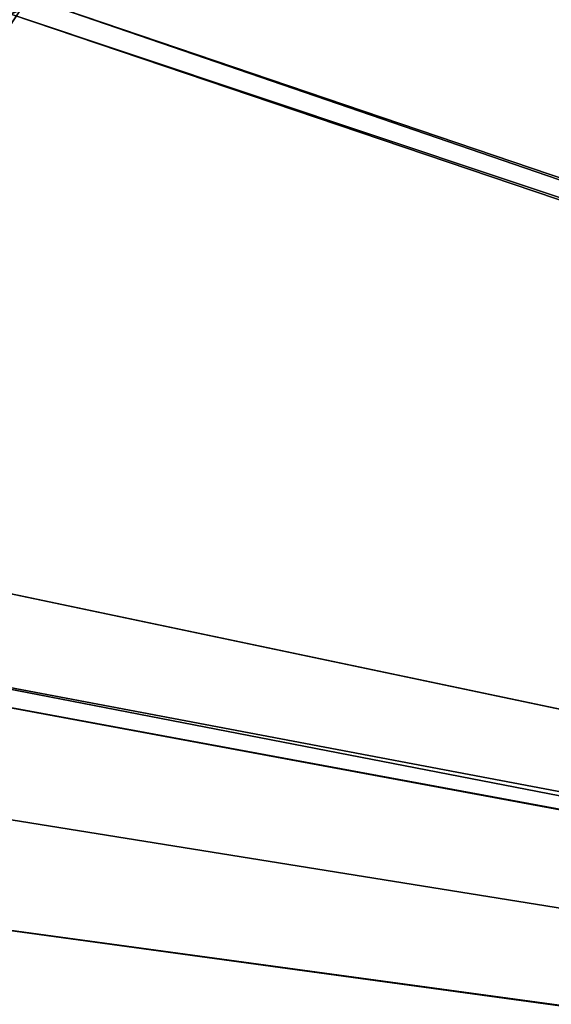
# Model space of a CAD drawing. Header units: metres. Extents: x -900 to 900, y -400 to 400.
# Tile 72 of 241: x -519 to -466, y 88 to 188. Entities that reach past the tile are written whole.
import ezdxf

# ---------------------------------------------------------------- set-up
doc = ezdxf.new("R2010")
doc.units = ezdxf.units.M

msp = doc.modelspace()

# ---------------------------------------------------------------- linework, layer by layer
at = {"layer": 'top'}
for points in [[(-520.393921, 188.45813, -493.390167), (-437.335358, 223.870071, -494.717072), (-62.851711, 35.5509, -503.495331)], [(-518.588135, 190.194061, -490.413635), (-62.795345, 35.507481, -500.496002), (-423.970123, 223.826447, -491.966522)], [(-523.358032, 185.491104, -490.349915), (-518.588135, 190.194061, -490.413635), (-523.226501, 191.224335, -490.177795)], [(-523.358032, 185.491104, -490.349915), (-553.594482, 136.830185, -490.000427), (-518.588135, 190.194061, -490.413635)], [(-553.594482, 136.830185, -490.000427), (-63.257637, 33.784927, -500.496002), (-518.588135, 190.194061, -490.413635)], [(-518.588135, 190.194061, -490.413635), (-63.257637, 33.784927, -500.496002), (-62.795345, 35.507481, -500.496002)], [(-556.825012, 127.259506, -492.974121), (-520.393921, 188.45813, -493.390167), (-63.320282, 33.791721, -503.495331)], [(-63.320282, 33.791721, -503.495331), (-520.393921, 188.45813, -493.390167), (-62.851711, 35.5509, -503.495331)], [(-557.308044, 125.167229, -489.971375), (-63.263184, 33.760246, -500.495972), (-553.594482, 136.830185, -490.000427)], [(-553.594482, 136.830185, -490.000427), (-63.263184, 33.760246, -500.495972), (-63.257637, 33.784927, -500.496002)], [(-562.270081, 60.027832, -493.031525), (-556.825012, 127.259506, -492.974121), (-63.639893, 31.580099, -503.49292)], [(-63.639893, 31.580099, -503.49292), (-556.825012, 127.259506, -492.974121), (-63.320282, 33.791721, -503.495331)], [(-559.98407, 113.37619, -489.958313), (-63.32428, 33.484169, -500.495697), (-557.308044, 125.167229, -489.971375)], [(-557.308044, 125.167229, -489.971375), (-63.32428, 33.484169, -500.495697), (-63.263184, 33.760246, -500.495972)], [(-561.627441, 101.444756, -489.961151), (-63.32428, 33.484169, -500.495697), (-559.98407, 113.37619, -489.958313)], [(-562.22406, 89.514771, -489.979797), (-63.378803, 33.209328, -500.495422), (-561.627441, 101.444756, -489.961151)], [(-561.627441, 101.444756, -489.961151), (-63.378803, 33.209328, -500.495422), (-63.32428, 33.484169, -500.495697)], [(-562.22406, 89.514771, -489.979797), (-562.227051, 88.468025, -489.982208), (-63.426933, 32.935684, -500.495117)], [(-63.378803, 33.209328, -500.495422), (-562.22406, 89.514771, -489.979797), (-63.426933, 32.935684, -500.495117)], [(-63.426933, 32.935684, -500.495117), (-562.227051, 88.468025, -489.982208), (-562.218018, 77.659088, -490.005096)]]:
    msp.add_3dface(points, dxfattribs=at)

doc.saveas('drawing.dxf')
